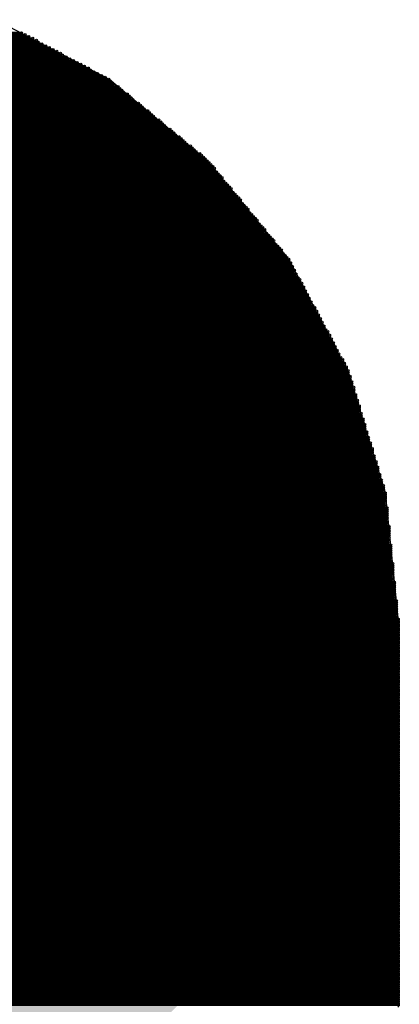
# Model space of a CAD drawing. Extents: x 0 to 30.2, y 0 to 20.7.
# Tile 8 of 131: x 4.757 to 5.277, y 3.098 to 4.445. Entities that reach past the tile are written whole.
import ezdxf

# ---------------------------------------------------------------- set-up
doc = ezdxf.new("R2010")
doc.units = 0
doc.layers.get('0').update_dxf_attribs({"linetype": 'CONTINUOUS'})
doc.layers.add('SEEEDSTUDIOXIAORP2040V1_22_GBS', color=6, linetype='CONTINUOUS')

# ---------------------------------------------------------------- blocks, each defined once
blk = doc.blocks.new('CUSTOM_270')
for points in [[(-0.801368, 0.331938), (-0.331938, 0.801368), (0.801368, 0.331938), (0.331938, 0.801368)], [(-0.801368, -0.331938), (-0.801368, 0.331938), (0.801368, -0.331938), (0.801368, 0.331938)], [(-0.331938, -0.801368), (-0.801368, -0.331938), (0.331938, -0.801368), (0.801368, -0.331938)]]:
    blk.add_solid(points)
blk = doc.blocks.new('ROUND_7')
blk.add_circle((0, 0), 0)
blk = doc.blocks.new('ROUND_8')
blk.add_circle((0, 0), 0.00127)

msp = doc.modelspace()

# ---------------------------------------------------------------- linework, layer by layer
at = {"layer": 'SEEEDSTUDIOXIAORP2040V1_22_GBS'}
for points in [[(4.87934, 4.36372), (4.7244, 4.445)], [(5.01396, 4.25196), (4.87934, 4.36372)], [(5.12572, 4.11734), (5.01396, 4.25196)], [(5.207, 3.9624), (5.12572, 4.11734)], [(5.2578, 3.7973), (5.207, 3.9624)], [(5.27558, 3.62204), (5.2578, 3.7973)], [(5.27558, 3.09372), (5.27558, 3.62204)]]:
    msp.add_lwpolyline(points, dxfattribs=at)
at = {"layer": 'SEEEDSTUDIOXIAORP2040V1_22_GBS', "const_width": 0.00254}
for points in [[(3.7719, 4.4196), (4.7752, 4.4196)], [(4.77012, 4.42214), (3.77698, 4.42214)], [(3.78206, 4.42468), (4.76504, 4.42468)], [(4.75996, 4.42722), (3.78714, 4.42722)], [(4.79806, 4.4069), (3.74904, 4.4069)], [(3.75412, 4.40944), (4.79298, 4.40944)], [(4.7879, 4.41198), (3.7592, 4.41198)], [(3.76428, 4.41452), (4.78282, 4.41452)], [(4.78028, 4.41706), (3.76936, 4.41706)], [(4.826, 4.39166), (3.7211, 4.39166)], [(3.72618, 4.3942), (4.82092, 4.3942)], [(4.81584, 4.39674), (3.73126, 4.39674)], [(3.7338, 4.39928), (4.8133, 4.39928)], [(4.80822, 4.40182), (3.73888, 4.40182)], [(3.74396, 4.40436), (4.80314, 4.40436)], [(3.69824, 4.37896), (4.8514, 4.37896)], [(4.84632, 4.3815), (3.70078, 4.3815)], [(3.70586, 4.38404), (4.84124, 4.38404)], [(4.83616, 4.38658), (3.71094, 4.38658)], [(3.71602, 4.38912), (4.83108, 4.38912)], [(4.87426, 4.36626), (3.67284, 4.36626)], [(3.67792, 4.3688), (4.86918, 4.3688)], [(4.8641, 4.37134), (3.683, 4.37134)], [(3.68808, 4.37388), (4.85902, 4.37388)], [(4.85394, 4.37642), (3.69316, 4.37642)], [(3.65506, 4.35356), (4.89204, 4.35356)], [(4.88696, 4.3561), (3.66014, 4.3561)], [(3.66268, 4.35864), (4.88442, 4.35864)], [(4.88188, 4.36118), (3.66522, 4.36118)], [(3.66776, 4.36372), (4.87934, 4.36372)], [(3.63728, 4.33832), (4.90982, 4.33832)], [(4.90728, 4.34086), (3.63982, 4.34086)], [(3.64236, 4.3434), (4.90474, 4.3434)], [(4.89966, 4.34594), (3.64744, 4.34594)], [(3.64998, 4.34848), (4.89712, 4.34848)], [(4.89458, 4.35102), (3.65252, 4.35102)], [(4.92506, 4.32562), (3.62204, 4.32562)], [(3.62458, 4.32816), (4.92252, 4.32816)], [(4.91998, 4.3307), (3.62712, 4.3307)], [(3.6322, 4.33324), (4.9149, 4.33324)], [(4.91236, 4.33578), (3.63474, 4.33578)], [(3.6068, 4.31292), (4.9403, 4.31292)], [(4.93776, 4.31546), (3.60934, 4.31546)], [(3.61188, 4.318), (4.93522, 4.318)], [(4.93268, 4.32054), (3.61696, 4.32054)], [(3.6195, 4.32308), (4.9276, 4.32308)], [(3.58902, 4.29768), (4.95808, 4.29768)], [(4.95554, 4.30022), (3.59156, 4.30022)], [(3.5941, 4.30276), (4.953, 4.30276)], [(4.95046, 4.3053), (3.59664, 4.3053)], [(3.59918, 4.30784), (4.94792, 4.30784)], [(4.94284, 4.31038), (3.60426, 4.31038)], [(4.97586, 4.28498), (3.57378, 4.28498)], [(3.57632, 4.28752), (4.97078, 4.28752)], [(4.96824, 4.29006), (3.57886, 4.29006)], [(3.5814, 4.2926), (4.9657, 4.2926)], [(4.96316, 4.29514), (3.58394, 4.29514)], [(3.556, 4.27228), (4.9911, 4.27228)], [(4.98602, 4.27482), (3.56108, 4.27482)], [(3.56362, 4.27736), (4.98348, 4.27736)], [(4.98094, 4.2799), (3.56616, 4.2799)], [(3.5687, 4.28244), (4.9784, 4.28244)], [(3.53822, 4.25704), (5.00888, 4.25704)], [(5.00634, 4.25958), (3.54076, 4.25958)], [(3.54584, 4.26212), (5.0038, 4.26212)], [(4.99872, 4.26466), (3.54838, 4.26466)], [(3.55092, 4.2672), (4.99618, 4.2672)], [(4.99364, 4.26974), (3.55346, 4.26974)], [(5.02158, 4.24434), (3.52552, 4.24434)], [(3.52806, 4.24688), (5.01904, 4.24688)], [(5.0165, 4.24942), (3.5306, 4.24942)], [(3.53314, 4.25196), (5.01396, 4.25196)], [(5.01142, 4.2545), (3.53568, 4.2545)], [(3.51536, 4.23164), (5.03174, 4.23164)], [(5.0292, 4.23418), (3.5179, 4.23418)], [(3.52044, 4.23672), (5.02666, 4.23672)], [(5.02412, 4.23926), (3.52298, 4.23926)], [(3.52552, 4.2418), (5.02412, 4.2418)], [(3.50266, 4.2164), (5.04444, 4.2164)], [(5.0419, 4.21894), (3.5052, 4.21894)], [(3.50774, 4.22148), (5.03936, 4.22148)], [(5.03682, 4.22402), (3.51028, 4.22402)], [(5.03428, 4.2291), (3.51282, 4.2291)], [(3.51282, 4.22656), (5.03428, 4.22656)], [(5.0546, 4.2037), (3.4925, 4.2037)], [(3.49504, 4.20624), (5.05206, 4.20624)], [(5.04952, 4.20878), (3.49758, 4.20878)], [(3.50012, 4.21132), (5.04698, 4.21132)], [(5.04698, 4.21386), (3.50266, 4.21386)], [(3.48234, 4.191), (5.06476, 4.191)], [(5.06222, 4.19354), (3.48488, 4.19354)], [(3.48742, 4.19608), (5.05968, 4.19608)], [(3.48996, 4.20116), (5.05714, 4.20116)], [(5.05968, 4.19862), (3.48996, 4.19862)], [(5.07492, 4.1783), (3.47218, 4.1783)], [(3.47472, 4.18084), (5.07238, 4.18084)], [(3.47726, 4.18592), (5.06984, 4.18592)], [(5.06984, 4.18338), (3.47726, 4.18338)], [(5.0673, 4.18846), (3.4798, 4.18846)], [(5.08762, 4.16306), (3.45948, 4.16306)], [(3.46202, 4.1656), (5.08508, 4.1656)], [(5.08254, 4.16814), (3.46456, 4.16814)], [(5.08, 4.17322), (3.4671, 4.17322)], [(3.4671, 4.17068), (5.08254, 4.17068)], [(3.46964, 4.17576), (5.07746, 4.17576)], [(3.44932, 4.15036), (5.09778, 4.15036)], [(5.09524, 4.1529), (3.45186, 4.1529)], [(5.0927, 4.15798), (3.4544, 4.15798)], [(3.4544, 4.15544), (5.0927, 4.15544)], [(3.45694, 4.16052), (5.09016, 4.16052)], [(5.10794, 4.13766), (3.43916, 4.13766)], [(3.4417, 4.1402), (5.1054, 4.1402)], [(3.44424, 4.14528), (5.10286, 4.14528)], [(5.1054, 4.14274), (3.44424, 4.14274)], [(5.10032, 4.14782), (3.44678, 4.14782)], [(5.12064, 4.12242), (3.42646, 4.12242)], [(3.429, 4.12496), (5.1181, 4.12496)], [(3.43154, 4.13004), (5.11556, 4.13004)], [(5.11556, 4.1275), (3.43154, 4.1275)], [(5.11302, 4.13258), (3.43408, 4.13258)], [(3.43662, 4.13512), (5.11048, 4.13512)], [(5.12826, 4.11226), (3.41884, 4.11226)], [(3.41884, 4.10972), (5.12826, 4.10972)], [(5.12572, 4.11734), (3.42138, 4.11734)], [(3.42138, 4.1148), (5.12572, 4.1148)], [(3.42392, 4.11988), (5.12318, 4.11988)], [(5.13588, 4.09702), (3.41122, 4.09702)], [(5.13334, 4.1021), (3.41376, 4.1021)], [(3.41376, 4.09956), (5.13334, 4.09956)], [(5.1308, 4.10718), (3.4163, 4.10718)], [(3.4163, 4.10464), (5.1308, 4.10464)], [(3.4036, 4.08432), (5.1435, 4.08432)], [(5.1435, 4.08178), (3.4036, 4.08178)], [(5.14096, 4.08686), (3.40614, 4.08686)], [(5.13842, 4.09194), (3.40868, 4.09194)], [(3.40868, 4.0894), (5.14096, 4.0894)], [(3.41122, 4.09448), (5.13588, 4.09448)], [(3.39598, 4.06908), (5.15112, 4.06908)], [(3.39852, 4.07416), (5.14858, 4.07416)], [(5.14858, 4.07162), (3.39852, 4.07162)], [(3.40106, 4.07924), (5.14604, 4.07924)], [(5.14604, 4.0767), (3.40106, 4.0767)], [(3.3909, 4.05892), (5.1562, 4.05892)], [(5.1562, 4.05638), (3.3909, 4.05638)], [(3.39344, 4.064), (5.15366, 4.064)], [(5.15366, 4.06146), (3.39344, 4.06146)], [(5.15112, 4.06654), (3.39598, 4.06654)], [(5.16382, 4.04622), (3.38328, 4.04622)], [(3.38328, 4.04368), (5.16382, 4.04368)], [(3.38582, 4.04876), (5.16128, 4.04876)], [(3.38836, 4.05384), (5.15874, 4.05384)], [(5.16128, 4.0513), (3.38836, 4.0513)], [(5.17144, 4.03098), (3.37566, 4.03098)], [(3.37566, 4.02844), (5.17144, 4.02844)], [(5.1689, 4.03606), (3.3782, 4.03606)], [(3.3782, 4.03352), (5.1689, 4.03352)], [(5.16636, 4.04114), (3.38074, 4.04114)], [(3.38074, 4.0386), (5.16636, 4.0386)], [(5.17906, 4.01574), (3.36804, 4.01574)], [(5.17652, 4.02082), (3.37058, 4.02082)], [(3.37058, 4.01828), (5.17906, 4.01828)], [(5.17398, 4.0259), (3.37312, 4.0259)], [(3.37312, 4.02336), (5.17398, 4.02336)], [(3.36042, 4.00304), (5.18668, 4.00304)], [(3.36296, 4.00812), (5.18414, 4.00812)], [(5.18414, 4.00558), (3.36296, 4.00558)], [(5.1816, 4.01066), (3.3655, 4.01066)], [(3.36804, 4.0132), (5.1816, 4.0132)], [(3.3528, 3.9878), (5.1943, 3.9878)], [(3.35534, 3.99288), (5.19176, 3.99288)], [(5.19176, 3.99034), (3.35534, 3.99034)], [(3.35788, 3.99796), (5.18922, 3.99796)], [(5.18922, 3.99542), (3.35788, 3.99542)], [(5.18668, 4.0005), (3.36042, 4.0005)], [(3.34772, 3.97764), (5.19938, 3.97764)], [(5.20192, 3.9751), (3.34772, 3.9751)], [(3.35026, 3.98272), (5.19684, 3.98272)], [(5.19938, 3.98018), (3.35026, 3.98018)], [(5.1943, 3.98526), (3.3528, 3.98526)], [(5.207, 3.96494), (3.3401, 3.96494)], [(3.3401, 3.9624), (5.207, 3.9624)], [(5.20446, 3.97002), (3.34264, 3.97002)], [(3.34264, 3.96748), (5.20446, 3.96748)], [(3.34518, 3.97256), (5.20192, 3.97256)], [(5.21208, 3.9497), (3.33502, 3.9497)], [(3.33502, 3.94716), (5.21208, 3.94716)], [(3.33756, 3.95732), (5.20954, 3.95732)], [(5.20954, 3.95478), (3.33756, 3.95478)], [(3.33756, 3.95224), (5.20954, 3.95224)], [(5.207, 3.95986), (3.3401, 3.95986)], [(5.21462, 3.93954), (3.33248, 3.93954)], [(3.33248, 3.937), (5.21462, 3.937)], [(5.21462, 3.93446), (3.33248, 3.93446)], [(5.21208, 3.94462), (3.33502, 3.94462)], [(3.33502, 3.94208), (5.21462, 3.94208)], [(5.2197, 3.9243), (3.3274, 3.9243)], [(3.3274, 3.92176), (5.2197, 3.92176)], [(3.32994, 3.93192), (5.21716, 3.93192)], [(5.21716, 3.92938), (3.32994, 3.92938)], [(3.32994, 3.92684), (5.21716, 3.92684)], [(3.32232, 3.90652), (5.22478, 3.90652)], [(5.22224, 3.91414), (3.32486, 3.91414)], [(3.32486, 3.9116), (5.22224, 3.9116)], [(5.22224, 3.90906), (3.32486, 3.90906)], [(5.2197, 3.91922), (3.3274, 3.91922)], [(3.3274, 3.91668), (5.22224, 3.91668)], [(5.22732, 3.8989), (3.31978, 3.8989)], [(3.31978, 3.89636), (5.22732, 3.89636)], [(5.22732, 3.89382), (3.31978, 3.89382)], [(5.22478, 3.90398), (3.32232, 3.90398)], [(3.32232, 3.90144), (5.22478, 3.90144)], [(3.3147, 3.88112), (5.2324, 3.88112)], [(5.22986, 3.88874), (3.31724, 3.88874)], [(3.31724, 3.8862), (5.22986, 3.8862)], [(5.22986, 3.88366), (3.31724, 3.88366)], [(3.31978, 3.89128), (5.22986, 3.89128)], [(5.23494, 3.8735), (3.31216, 3.8735)], [(3.31216, 3.87096), (5.23494, 3.87096)], [(5.23494, 3.86842), (3.31216, 3.86842)], [(5.2324, 3.87858), (3.3147, 3.87858)], [(3.3147, 3.87604), (5.2324, 3.87604)], [(3.30708, 3.85572), (5.24002, 3.85572)], [(5.24002, 3.85318), (3.30708, 3.85318)], [(3.30962, 3.86588), (5.23748, 3.86588)], [(5.23748, 3.86334), (3.30962, 3.86334)], [(3.30962, 3.8608), (5.23748, 3.8608)], [(5.24002, 3.85826), (3.30962, 3.85826)], [(3.302, 3.84048), (5.2451, 3.84048)], [(5.24256, 3.8481), (3.30454, 3.8481)], [(3.30454, 3.84556), (5.24256, 3.84556)], [(5.24256, 3.84302), (3.30454, 3.84302)], [(3.30708, 3.85064), (5.24002, 3.85064)], [(3.29946, 3.83032), (5.24764, 3.83032)], [(5.24764, 3.82778), (3.29946, 3.82778)], [(5.2451, 3.83794), (3.302, 3.83794)], [(3.302, 3.8354), (5.2451, 3.8354)], [(5.24764, 3.83286), (3.302, 3.83286)], [(3.29438, 3.81508), (5.25272, 3.81508)], [(5.25272, 3.81254), (3.29438, 3.81254)], [(5.25018, 3.8227), (3.29692, 3.8227)], [(3.29692, 3.82016), (5.25018, 3.82016)], [(5.25018, 3.81762), (3.29692, 3.81762)], [(3.29946, 3.82524), (5.24764, 3.82524)], [(3.29184, 3.80492), (5.25526, 3.80492)], [(5.25526, 3.80238), (3.29184, 3.80238)], [(3.29184, 3.79984), (5.25526, 3.79984)], [(3.29438, 3.81), (5.25272, 3.81)], [(5.25526, 3.80746), (3.29438, 3.80746)], [(5.2578, 3.7973), (3.2893, 3.7973)], [(3.2893, 3.79476), (5.2578, 3.79476)], [(5.2578, 3.79222), (3.2893, 3.79222)], [(3.2893, 3.78968), (5.2578, 3.78968)], [(5.2578, 3.78714), (3.2893, 3.78714)], [(5.26034, 3.77698), (3.28676, 3.77698)], [(3.28676, 3.77444), (5.26034, 3.77444)], [(5.26034, 3.7719), (3.28676, 3.7719)], [(3.2893, 3.7846), (5.2578, 3.7846)], [(5.2578, 3.78206), (3.2893, 3.78206)], [(3.2893, 3.77952), (5.2578, 3.77952)], [(3.28676, 3.76936), (5.26034, 3.76936)], [(5.26034, 3.76682), (3.28676, 3.76682)], [(3.28676, 3.76428), (5.26034, 3.76428)], [(5.26034, 3.76174), (3.28676, 3.76174)], [(3.28676, 3.7592), (5.26034, 3.7592)], [(3.28422, 3.74904), (5.26288, 3.74904)], [(5.26288, 3.7465), (3.28422, 3.7465)], [(5.26034, 3.75666), (3.28676, 3.75666)], [(3.28676, 3.75412), (5.26034, 3.75412)], [(5.26288, 3.75158), (3.28676, 3.75158)], [(3.28422, 3.74396), (5.26288, 3.74396)], [(5.26288, 3.74142), (3.28422, 3.74142)], [(3.28422, 3.73888), (5.26288, 3.73888)], [(5.26288, 3.73634), (3.28422, 3.73634)], [(3.28422, 3.7338), (5.26288, 3.7338)], [(5.26288, 3.73126), (3.28422, 3.73126)], [(3.28168, 3.72364), (5.26542, 3.72364)], [(5.26542, 3.7211), (3.28168, 3.7211)], [(3.28168, 3.71856), (5.26542, 3.71856)], [(3.28422, 3.72872), (5.26288, 3.72872)], [(5.26542, 3.72618), (3.28422, 3.72618)], [(5.26542, 3.71602), (3.28168, 3.71602)], [(3.28168, 3.71348), (5.26542, 3.71348)], [(5.26542, 3.71094), (3.28168, 3.71094)], [(3.28168, 3.7084), (5.26542, 3.7084)], [(5.26542, 3.70586), (3.28168, 3.70586)], [(3.27914, 3.69824), (5.26796, 3.69824)], [(5.26796, 3.6957), (3.27914, 3.6957)], [(3.27914, 3.69316), (5.26796, 3.69316)], [(3.28168, 3.70332), (5.26542, 3.70332)], [(5.26796, 3.70078), (3.28168, 3.70078)], [(5.26796, 3.69062), (3.27914, 3.69062)], [(3.27914, 3.68808), (5.26796, 3.68808)], [(5.26796, 3.68554), (3.27914, 3.68554)], [(3.27914, 3.683), (5.26796, 3.683)], [(5.26796, 3.68046), (3.27914, 3.68046)], [(3.27914, 3.67792), (5.26796, 3.67792)], [(3.2766, 3.67284), (5.2705, 3.67284)], [(5.2705, 3.6703), (3.2766, 3.6703)], [(3.2766, 3.66776), (5.2705, 3.66776)], [(5.2705, 3.66522), (3.2766, 3.66522)], [(5.2705, 3.67538), (3.27914, 3.67538)], [(3.2766, 3.66268), (5.2705, 3.66268)], [(5.2705, 3.66014), (3.2766, 3.66014)], [(3.2766, 3.6576), (5.2705, 3.6576)], [(5.2705, 3.65506), (3.2766, 3.65506)], [(3.2766, 3.65252), (5.2705, 3.65252)], [(3.27406, 3.64744), (5.27304, 3.64744)], [(5.27304, 3.6449), (3.27406, 3.6449)], [(3.27406, 3.64236), (5.27304, 3.64236)], [(5.27304, 3.63982), (3.27406, 3.63982)], [(3.27406, 3.63728), (5.27304, 3.63728)], [(5.27304, 3.64998), (3.2766, 3.64998)], [(5.27304, 3.63474), (3.27406, 3.63474)], [(3.27406, 3.6322), (5.27304, 3.6322)], [(5.27304, 3.62966), (3.27406, 3.62966)], [(3.27406, 3.62712), (5.27304, 3.62712)], [(5.27558, 3.62458), (3.27406, 3.62458)], [(3.27406, 3.62204), (5.27558, 3.62204)], [(5.27558, 3.6195), (3.27406, 3.6195)], [(3.27406, 3.61696), (5.27558, 3.61696)], [(5.27558, 3.61442), (3.27406, 3.61442)], [(3.27406, 3.61188), (5.27558, 3.61188)], [(5.27558, 3.60934), (3.27406, 3.60934)], [(3.27406, 3.6068), (5.27558, 3.6068)], [(5.27558, 3.60426), (3.27406, 3.60426)], [(3.27406, 3.60172), (5.27558, 3.60172)], [(5.27558, 3.59918), (3.27406, 3.59918)], [(3.27406, 3.59664), (5.27558, 3.59664)], [(5.27558, 3.5941), (3.27406, 3.5941)], [(3.27406, 3.59156), (5.27558, 3.59156)], [(5.27558, 3.58902), (3.27406, 3.58902)], [(3.27406, 3.58648), (5.27558, 3.58648)], [(5.27558, 3.58394), (3.27406, 3.58394)], [(3.27406, 3.5814), (5.27558, 3.5814)], [(5.27558, 3.57886), (3.27406, 3.57886)], [(3.27406, 3.57632), (5.27558, 3.57632)], [(5.27558, 3.57378), (3.27406, 3.57378)], [(3.27406, 3.57124), (5.27558, 3.57124)], [(5.27558, 3.5687), (3.27406, 3.5687)], [(3.27406, 3.56616), (5.27558, 3.56616)], [(5.27558, 3.56362), (3.27406, 3.56362)], [(3.27406, 3.56108), (5.27558, 3.56108)], [(5.27558, 3.55854), (3.27406, 3.55854)], [(3.27406, 3.556), (5.27558, 3.556)], [(5.27558, 3.55346), (3.27406, 3.55346)], [(3.27406, 3.55092), (5.27558, 3.55092)], [(5.27558, 3.54838), (3.27406, 3.54838)], [(3.27406, 3.54584), (5.27558, 3.54584)], [(5.27558, 3.5433), (3.27406, 3.5433)], [(3.27406, 3.54076), (5.27558, 3.54076)], [(5.27558, 3.53822), (3.27406, 3.53822)], [(3.27406, 3.53568), (5.27558, 3.53568)], [(5.27558, 3.53314), (3.27406, 3.53314)], [(3.27406, 3.5306), (5.27558, 3.5306)], [(5.27558, 3.52806), (3.27406, 3.52806)], [(3.27406, 3.52552), (5.27558, 3.52552)], [(5.27558, 3.52298), (3.27406, 3.52298)], [(3.27406, 3.52044), (5.27558, 3.52044)], [(5.27558, 3.5179), (3.27406, 3.5179)], [(3.27406, 3.51536), (5.27558, 3.51536)], [(5.27558, 3.51282), (3.27406, 3.51282)], [(3.27406, 3.51028), (5.27558, 3.51028)], [(5.27558, 3.50774), (3.27406, 3.50774)], [(3.27406, 3.5052), (5.27558, 3.5052)], [(5.27558, 3.50266), (3.27406, 3.50266)], [(3.27406, 3.50012), (5.27558, 3.50012)], [(5.27558, 3.49758), (3.27406, 3.49758)], [(3.27406, 3.49504), (5.27558, 3.49504)], [(5.27558, 3.4925), (3.27406, 3.4925)], [(3.27406, 3.48996), (5.27558, 3.48996)], [(5.27558, 3.48742), (3.27406, 3.48742)], [(3.27406, 3.48488), (5.27558, 3.48488)], [(5.27558, 3.48234), (3.27406, 3.48234)], [(3.27406, 3.4798), (5.27558, 3.4798)], [(5.27558, 3.47726), (3.27406, 3.47726)], [(3.27406, 3.47472), (5.27558, 3.47472)], [(5.27558, 3.47218), (3.27406, 3.47218)], [(3.27406, 3.46964), (5.27558, 3.46964)], [(5.27558, 3.4671), (3.27406, 3.4671)], [(3.27406, 3.46456), (5.27558, 3.46456)], [(5.27558, 3.46202), (3.27406, 3.46202)], [(3.27406, 3.45948), (5.27558, 3.45948)], [(5.27558, 3.45694), (3.27406, 3.45694)], [(3.27406, 3.4544), (5.27558, 3.4544)], [(5.27558, 3.45186), (3.27406, 3.45186)], [(3.27406, 3.44932), (5.27558, 3.44932)], [(5.27558, 3.44678), (3.27406, 3.44678)], [(3.27406, 3.44424), (5.27558, 3.44424)], [(5.27558, 3.4417), (3.27406, 3.4417)], [(3.27406, 3.43916), (5.27558, 3.43916)], [(5.27558, 3.43662), (3.27406, 3.43662)], [(3.27406, 3.43408), (5.27558, 3.43408)], [(5.27558, 3.43154), (3.27406, 3.43154)], [(3.27406, 3.429), (5.27558, 3.429)], [(5.27558, 3.42646), (3.27406, 3.42646)], [(3.27406, 3.42392), (5.27558, 3.42392)], [(5.27558, 3.42138), (3.27406, 3.42138)], [(3.27406, 3.41884), (5.27558, 3.41884)], [(5.27558, 3.4163), (3.27406, 3.4163)], [(3.27406, 3.41376), (5.27558, 3.41376)], [(5.27558, 3.41122), (3.27406, 3.41122)], [(3.27406, 3.40868), (5.27558, 3.40868)], [(5.27558, 3.40614), (3.27406, 3.40614)], [(3.27406, 3.4036), (5.27558, 3.4036)], [(5.27558, 3.40106), (3.27406, 3.40106)], [(3.27406, 3.39852), (5.27558, 3.39852)], [(5.27558, 3.39598), (3.27406, 3.39598)], [(3.27406, 3.39344), (5.27558, 3.39344)], [(5.27558, 3.3909), (3.27406, 3.3909)], [(3.27406, 3.38836), (5.27558, 3.38836)], [(5.27558, 3.38582), (3.27406, 3.38582)], [(3.27406, 3.38328), (5.27558, 3.38328)], [(5.27558, 3.38074), (3.27406, 3.38074)], [(3.27406, 3.3782), (5.27558, 3.3782)], [(5.27558, 3.37566), (3.27406, 3.37566)], [(3.27406, 3.37312), (5.27558, 3.37312)], [(5.27558, 3.37058), (3.27406, 3.37058)], [(3.27406, 3.36804), (5.27558, 3.36804)], [(5.27558, 3.3655), (3.27406, 3.3655)], [(3.27406, 3.36296), (5.27558, 3.36296)], [(5.27558, 3.36042), (3.27406, 3.36042)], [(3.27406, 3.35788), (5.27558, 3.35788)], [(5.27558, 3.35534), (3.27406, 3.35534)], [(3.27406, 3.3528), (5.27558, 3.3528)], [(5.27558, 3.35026), (3.27406, 3.35026)], [(3.27406, 3.34772), (5.27558, 3.34772)], [(5.27558, 3.34518), (3.27406, 3.34518)], [(3.27406, 3.34264), (5.27558, 3.34264)], [(5.27558, 3.3401), (3.27406, 3.3401)], [(3.27406, 3.33756), (5.27558, 3.33756)], [(5.27558, 3.33502), (3.27406, 3.33502)], [(3.27406, 3.33248), (5.27558, 3.33248)], [(5.27558, 3.32994), (3.27406, 3.32994)], [(3.27406, 3.3274), (5.27558, 3.3274)], [(5.27558, 3.32486), (3.27406, 3.32486)], [(3.27406, 3.32232), (5.27558, 3.32232)], [(5.27558, 3.31978), (3.27406, 3.31978)], [(3.27406, 3.31724), (5.27558, 3.31724)], [(5.27558, 3.3147), (3.27406, 3.3147)], [(3.27406, 3.31216), (5.27558, 3.31216)], [(5.27558, 3.30962), (3.27406, 3.30962)], [(3.27406, 3.30708), (5.27558, 3.30708)], [(5.27558, 3.30454), (3.27406, 3.30454)], [(3.27406, 3.302), (5.27558, 3.302)], [(5.27558, 3.29946), (3.27406, 3.29946)], [(3.27406, 3.29692), (5.27558, 3.29692)], [(5.27558, 3.29438), (3.27406, 3.29438)], [(3.27406, 3.29184), (5.27558, 3.29184)], [(5.27558, 3.2893), (3.27406, 3.2893)], [(3.27406, 3.28676), (5.27558, 3.28676)], [(5.27558, 3.28422), (3.27406, 3.28422)], [(3.27406, 3.28168), (5.27558, 3.28168)], [(5.27558, 3.27914), (3.27406, 3.27914)], [(3.27406, 3.2766), (5.27558, 3.2766)], [(5.27558, 3.27406), (3.27406, 3.27406)], [(3.27406, 3.27152), (5.27558, 3.27152)], [(5.27558, 3.26898), (3.27406, 3.26898)], [(3.27406, 3.26644), (5.27558, 3.26644)], [(5.27558, 3.2639), (3.27406, 3.2639)], [(3.27406, 3.26136), (5.27558, 3.26136)], [(5.27558, 3.25882), (3.27406, 3.25882)], [(3.27406, 3.25628), (5.27558, 3.25628)], [(5.27558, 3.25374), (3.27406, 3.25374)], [(3.27406, 3.2512), (5.27558, 3.2512)], [(5.27558, 3.24866), (3.27406, 3.24866)], [(3.27406, 3.24612), (5.27558, 3.24612)], [(5.27558, 3.24358), (3.27406, 3.24358)], [(3.27406, 3.24104), (5.27558, 3.24104)], [(5.27558, 3.2385), (3.27406, 3.2385)], [(3.27406, 3.23596), (5.27558, 3.23596)], [(5.27558, 3.23342), (3.27406, 3.23342)], [(3.27406, 3.23088), (5.27558, 3.23088)], [(5.27558, 3.22834), (3.27406, 3.22834)], [(3.27406, 3.2258), (5.27558, 3.2258)], [(5.27558, 3.22326), (3.27406, 3.22326)], [(3.27406, 3.22072), (5.27558, 3.22072)], [(5.27558, 3.21818), (3.27406, 3.21818)], [(3.27406, 3.21564), (5.27558, 3.21564)], [(5.27558, 3.2131), (3.27406, 3.2131)], [(3.27406, 3.21056), (5.27558, 3.21056)], [(5.27558, 3.20802), (3.27406, 3.20802)], [(3.27406, 3.20548), (5.27558, 3.20548)], [(5.27558, 3.20294), (3.27406, 3.20294)], [(3.27406, 3.2004), (5.27558, 3.2004)], [(5.27558, 3.19786), (3.27406, 3.19786)], [(3.27406, 3.19532), (5.27558, 3.19532)], [(5.27558, 3.19278), (3.27406, 3.19278)], [(3.27406, 3.19024), (5.27558, 3.19024)], [(5.27558, 3.1877), (3.27406, 3.1877)], [(3.27406, 3.18516), (5.27558, 3.18516)], [(5.27558, 3.18262), (3.27406, 3.18262)], [(3.27406, 3.18008), (5.27558, 3.18008)], [(5.27558, 3.17754), (3.27406, 3.17754)], [(3.27406, 3.175), (5.27558, 3.175)], [(5.27558, 3.17246), (3.27406, 3.17246)], [(3.27406, 3.16992), (5.27558, 3.16992)], [(5.27558, 3.16738), (3.27406, 3.16738)], [(3.27406, 3.16484), (5.27558, 3.16484)], [(5.27558, 3.1623), (3.27406, 3.1623)], [(3.27406, 3.15976), (5.27558, 3.15976)], [(5.27558, 3.15722), (3.27406, 3.15722)], [(3.27406, 3.15468), (5.27558, 3.15468)], [(5.27558, 3.15214), (3.27406, 3.15214)], [(3.27406, 3.1496), (5.27558, 3.1496)], [(5.27558, 3.14706), (3.27406, 3.14706)], [(3.27406, 3.14452), (5.27558, 3.14452)], [(5.27558, 3.14198), (3.27406, 3.14198)], [(3.27406, 3.13944), (5.27558, 3.13944)], [(5.27558, 3.1369), (3.27406, 3.1369)], [(3.27406, 3.13436), (5.27558, 3.13436)], [(5.27558, 3.13182), (3.27406, 3.13182)], [(3.27406, 3.12928), (5.27558, 3.12928)], [(5.27558, 3.12674), (3.27406, 3.12674)], [(3.27406, 3.1242), (5.27558, 3.1242)], [(5.27558, 3.12166), (3.27406, 3.12166)], [(3.27406, 3.11912), (5.27558, 3.11912)], [(5.27558, 3.11658), (3.27406, 3.11658)], [(3.27406, 3.11404), (5.27558, 3.11404)], [(5.27558, 3.1115), (3.27406, 3.1115)], [(3.27406, 3.10896), (5.27558, 3.10896)], [(5.27558, 3.10642), (3.27406, 3.10642)], [(3.27406, 3.10388), (5.27558, 3.10388)], [(5.27558, 3.10134), (3.27406, 3.10134)], [(3.27406, 3.0988), (5.27558, 3.0988)], [(5.27558, 3.09626), (3.27406, 3.09626)]]:
    msp.add_lwpolyline(points, dxfattribs=at)

# ---------------------------------------------------------------- block references
at = {"layer": 'SEEEDSTUDIOXIAORP2040V1_22_GBS'}
for name, p in [('ROUND_8', (4.75996, 4.42722)), ('ROUND_8', (4.76504, 4.42468)), ('ROUND_8', (4.77012, 4.42214)), ('ROUND_8', (4.7752, 4.4196)), ('ROUND_8', (4.78028, 4.41706)), ('ROUND_8', (4.78282, 4.41452)), ('ROUND_8', (4.7879, 4.41198)), ('ROUND_8', (4.79298, 4.40944)), ('ROUND_8', (4.79806, 4.4069)), ('ROUND_8', (4.80314, 4.40436)), ('ROUND_8', (4.80822, 4.40182)), ('ROUND_8', (4.8133, 4.39928)), ('ROUND_8', (4.81584, 4.39674)), ('ROUND_8', (4.82092, 4.3942)), ('ROUND_8', (4.826, 4.39166)), ('ROUND_8', (4.83108, 4.38912)), ('ROUND_8', (4.83616, 4.38658)), ('ROUND_8', (4.84124, 4.38404)), ('ROUND_8', (4.84632, 4.3815)), ('ROUND_8', (4.8514, 4.37896)), ('ROUND_8', (4.85394, 4.37642)), ('ROUND_8', (4.85902, 4.37388)), ('ROUND_8', (4.8641, 4.37134)), ('ROUND_8', (4.86918, 4.3688)), ('ROUND_8', (4.87426, 4.36626)), ('ROUND_7', (4.87934, 4.36372)), ('ROUND_8', (4.87934, 4.36372)), ('ROUND_8', (4.88188, 4.36118)), ('ROUND_8', (4.88442, 4.35864)), ('ROUND_8', (4.88696, 4.3561)), ('ROUND_8', (4.89204, 4.35356)), ('ROUND_8', (4.89458, 4.35102)), ('ROUND_8', (4.89712, 4.34848)), ('ROUND_8', (4.89966, 4.34594)), ('ROUND_8', (4.90474, 4.3434)), ('ROUND_8', (4.90728, 4.34086)), ('ROUND_8', (4.90982, 4.33832)), ('CUSTOM_270', (4.27482, 3.5306)), ('ROUND_8', (4.91236, 4.33578)), ('ROUND_8', (4.9149, 4.33324)), ('ROUND_8', (4.91998, 4.3307)), ('ROUND_8', (4.92252, 4.32816)), ('ROUND_8', (4.92506, 4.32562)), ('ROUND_8', (4.9276, 4.32308)), ('ROUND_8', (4.93268, 4.32054)), ('ROUND_8', (4.93522, 4.318)), ('ROUND_8', (4.93776, 4.31546)), ('ROUND_8', (4.9403, 4.31292)), ('ROUND_8', (4.94284, 4.31038)), ('ROUND_8', (4.94792, 4.30784)), ('ROUND_8', (4.95046, 4.3053)), ('ROUND_8', (4.953, 4.30276)), ('ROUND_8', (4.95554, 4.30022)), ('ROUND_8', (4.95808, 4.29768)), ('ROUND_8', (4.96316, 4.29514)), ('ROUND_8', (4.9657, 4.2926)), ('ROUND_8', (4.96824, 4.29006)), ('ROUND_8', (4.97078, 4.28752)), ('ROUND_8', (4.97586, 4.28498)), ('ROUND_8', (4.9784, 4.28244)), ('ROUND_8', (4.98094, 4.2799)), ('ROUND_8', (4.98348, 4.27736)), ('ROUND_8', (4.98602, 4.27482)), ('ROUND_8', (4.9911, 4.27228)), ('ROUND_8', (4.99364, 4.26974)), ('ROUND_8', (4.99618, 4.2672)), ('ROUND_8', (4.99872, 4.26466)), ('ROUND_8', (5.0038, 4.26212)), ('ROUND_8', (5.00634, 4.25958)), ('ROUND_8', (5.00888, 4.25704)), ('ROUND_7', (5.01396, 4.25196)), ('ROUND_8', (5.01142, 4.2545)), ('ROUND_8', (5.01396, 4.25196)), ('ROUND_8', (5.0165, 4.24942)), ('ROUND_8', (5.01904, 4.24688)), ('ROUND_8', (5.02158, 4.24434)), ('ROUND_8', (5.02412, 4.2418)), ('ROUND_8', (5.02412, 4.23926)), ('ROUND_8', (5.02666, 4.23672)), ('ROUND_8', (5.0292, 4.23418)), ('ROUND_8', (5.03174, 4.23164)), ('ROUND_8', (5.03428, 4.2291)), ('ROUND_8', (5.03428, 4.22656)), ('ROUND_8', (5.03682, 4.22402)), ('ROUND_8', (5.03936, 4.22148)), ('ROUND_8', (5.0419, 4.21894)), ('ROUND_8', (5.04444, 4.2164)), ('ROUND_8', (5.04698, 4.21386)), ('ROUND_8', (5.04698, 4.21132)), ('ROUND_8', (5.04952, 4.20878)), ('ROUND_8', (5.05206, 4.20624)), ('ROUND_8', (5.0546, 4.2037)), ('ROUND_8', (5.05714, 4.20116)), ('ROUND_8', (5.05968, 4.19862)), ('ROUND_8', (5.05968, 4.19608)), ('ROUND_8', (5.06222, 4.19354)), ('ROUND_8', (5.06476, 4.191)), ('ROUND_8', (5.0673, 4.18846)), ('ROUND_8', (5.06984, 4.18592)), ('ROUND_8', (5.06984, 4.18338)), ('ROUND_8', (5.07238, 4.18084)), ('ROUND_8', (5.07492, 4.1783)), ('ROUND_8', (5.07746, 4.17576)), ('ROUND_8', (5.08, 4.17322)), ('ROUND_8', (5.08254, 4.17068)), ('ROUND_8', (5.08254, 4.16814)), ('ROUND_8', (5.08508, 4.1656)), ('ROUND_8', (5.08762, 4.16306)), ('ROUND_8', (5.09016, 4.16052)), ('ROUND_8', (5.0927, 4.15798)), ('ROUND_8', (5.0927, 4.15544)), ('ROUND_8', (5.09524, 4.1529)), ('ROUND_8', (5.09778, 4.15036)), ('ROUND_8', (5.10032, 4.14782)), ('ROUND_8', (5.10286, 4.14528)), ('ROUND_8', (5.1054, 4.14274)), ('ROUND_8', (5.1054, 4.1402)), ('ROUND_8', (5.10794, 4.13766)), ('ROUND_8', (5.11048, 4.13512)), ('ROUND_8', (5.11302, 4.13258)), ('ROUND_8', (5.11556, 4.13004)), ('ROUND_8', (5.11556, 4.1275)), ('ROUND_8', (5.1181, 4.12496)), ('ROUND_8', (5.12064, 4.12242)), ('ROUND_7', (5.12572, 4.11734)), ('ROUND_8', (5.12318, 4.11988)), ('ROUND_8', (5.12572, 4.11734)), ('ROUND_8', (5.12572, 4.1148)), ('ROUND_8', (5.12826, 4.11226)), ('ROUND_8', (5.12826, 4.10972)), ('ROUND_8', (5.1308, 4.10718)), ('ROUND_8', (5.1308, 4.10464)), ('ROUND_8', (5.13334, 4.1021)), ('ROUND_8', (5.13334, 4.09956)), ('ROUND_8', (5.13588, 4.09702)), ('ROUND_8', (5.13588, 4.09448)), ('ROUND_8', (5.13842, 4.09194)), ('ROUND_8', (5.14096, 4.0894)), ('ROUND_8', (5.14096, 4.08686)), ('ROUND_8', (5.1435, 4.08432)), ('ROUND_8', (5.1435, 4.08178)), ('ROUND_8', (5.14604, 4.07924)), ('ROUND_8', (5.14604, 4.0767)), ('ROUND_8', (5.14858, 4.07416)), ('ROUND_8', (5.14858, 4.07162)), ('ROUND_8', (5.15112, 4.06908)), ('ROUND_8', (5.15112, 4.06654)), ('ROUND_8', (5.15366, 4.064)), ('ROUND_8', (5.15366, 4.06146)), ('ROUND_8', (5.1562, 4.05892)), ('ROUND_8', (5.1562, 4.05638)), ('ROUND_8', (5.15874, 4.05384)), ('ROUND_8', (5.16128, 4.0513)), ('ROUND_8', (5.16128, 4.04876)), ('ROUND_8', (5.16382, 4.04622)), ('ROUND_8', (5.16382, 4.04368)), ('ROUND_8', (5.16636, 4.04114)), ('ROUND_8', (5.16636, 4.0386)), ('ROUND_8', (5.1689, 4.03606)), ('ROUND_8', (5.1689, 4.03352)), ('ROUND_8', (5.17144, 4.03098)), ('ROUND_8', (5.17144, 4.02844)), ('ROUND_8', (5.17398, 4.0259)), ('ROUND_8', (5.17398, 4.02336)), ('ROUND_8', (5.17652, 4.02082)), ('ROUND_8', (5.17906, 4.01828)), ('ROUND_8', (5.17906, 4.01574)), ('ROUND_8', (5.1816, 4.0132)), ('ROUND_8', (5.1816, 4.01066)), ('ROUND_8', (5.18414, 4.00812)), ('ROUND_8', (5.18414, 4.00558)), ('ROUND_8', (5.18668, 4.00304)), ('ROUND_8', (5.18668, 4.0005)), ('ROUND_8', (5.18922, 3.99796)), ('ROUND_8', (5.18922, 3.99542)), ('ROUND_8', (5.19176, 3.99288)), ('ROUND_8', (5.19176, 3.99034)), ('ROUND_8', (5.1943, 3.9878)), ('ROUND_8', (5.1943, 3.98526)), ('ROUND_8', (5.19684, 3.98272)), ('ROUND_8', (5.19938, 3.98018)), ('ROUND_8', (5.19938, 3.97764)), ('ROUND_8', (5.20192, 3.9751)), ('ROUND_7', (5.207, 3.9624)), ('ROUND_8', (5.20192, 3.97256)), ('ROUND_8', (5.20446, 3.97002)), ('ROUND_8', (5.20446, 3.96748)), ('ROUND_8', (5.207, 3.96494)), ('ROUND_8', (5.207, 3.9624)), ('ROUND_8', (5.207, 3.95986)), ('ROUND_8', (5.20954, 3.95732)), ('ROUND_8', (5.20954, 3.95478)), ('ROUND_8', (5.20954, 3.95224)), ('ROUND_8', (5.21208, 3.9497)), ('ROUND_8', (5.21208, 3.94716)), ('ROUND_8', (5.21208, 3.94462)), ('ROUND_8', (5.21462, 3.94208)), ('ROUND_8', (5.21462, 3.93954)), ('ROUND_8', (5.21462, 3.937)), ('ROUND_8', (5.21462, 3.93446)), ('ROUND_8', (5.21716, 3.93192)), ('ROUND_8', (5.21716, 3.92938)), ('ROUND_8', (5.21716, 3.92684)), ('ROUND_8', (5.2197, 3.9243)), ('ROUND_8', (5.2197, 3.92176)), ('ROUND_8', (5.2197, 3.91922)), ('ROUND_8', (5.22224, 3.91668)), ('ROUND_8', (5.22224, 3.91414)), ('ROUND_8', (5.22224, 3.9116)), ('ROUND_8', (5.22224, 3.90906)), ('ROUND_8', (5.22478, 3.90652)), ('ROUND_8', (5.22478, 3.90398)), ('ROUND_8', (5.22478, 3.90144)), ('ROUND_8', (5.22732, 3.8989)), ('ROUND_8', (5.22732, 3.89636)), ('ROUND_8', (5.22732, 3.89382)), ('ROUND_8', (5.22986, 3.89128)), ('ROUND_8', (5.22986, 3.88874)), ('ROUND_8', (5.22986, 3.8862)), ('ROUND_8', (5.22986, 3.88366)), ('ROUND_8', (5.2324, 3.88112)), ('ROUND_8', (5.2324, 3.87858)), ('ROUND_8', (5.2324, 3.87604)), ('ROUND_8', (5.23494, 3.8735)), ('ROUND_8', (5.23494, 3.87096)), ('ROUND_8', (5.23494, 3.86842)), ('ROUND_8', (5.23748, 3.86588)), ('ROUND_8', (5.23748, 3.86334)), ('ROUND_8', (5.23748, 3.8608)), ('ROUND_8', (5.24002, 3.85826)), ('ROUND_8', (5.24002, 3.85572)), ('ROUND_8', (5.24002, 3.85318)), ('ROUND_8', (5.24002, 3.85064)), ('ROUND_8', (5.24256, 3.8481)), ('ROUND_8', (5.24256, 3.84556)), ('ROUND_8', (5.24256, 3.84302)), ('ROUND_8', (5.2451, 3.84048)), ('ROUND_8', (5.2451, 3.83794)), ('ROUND_8', (5.2451, 3.8354)), ('ROUND_8', (5.24764, 3.83286)), ('ROUND_8', (5.24764, 3.83032)), ('ROUND_8', (5.24764, 3.82778)), ('ROUND_8', (5.24764, 3.82524)), ('ROUND_8', (5.25018, 3.8227)), ('ROUND_8', (5.25018, 3.82016)), ('ROUND_8', (5.25018, 3.81762)), ('ROUND_8', (5.25272, 3.81508)), ('ROUND_8', (5.25272, 3.81254)), ('ROUND_8', (5.25272, 3.81)), ('ROUND_8', (5.25526, 3.80746)), ('ROUND_8', (5.25526, 3.80492)), ('ROUND_8', (5.25526, 3.80238)), ('ROUND_8', (5.25526, 3.79984)), ('ROUND_7', (5.2578, 3.7973)), ('ROUND_8', (5.2578, 3.7973)), ('ROUND_8', (5.2578, 3.79476)), ('ROUND_8', (5.2578, 3.79222)), ('ROUND_8', (5.2578, 3.78968)), ('ROUND_8', (5.2578, 3.78714)), ('ROUND_8', (5.2578, 3.7846)), ('ROUND_8', (5.2578, 3.78206)), ('ROUND_8', (5.2578, 3.77952)), ('ROUND_8', (5.26034, 3.77698)), ('ROUND_8', (5.26034, 3.77444)), ('ROUND_8', (5.26034, 3.7719)), ('ROUND_8', (5.26034, 3.76936)), ('ROUND_8', (5.26034, 3.76682)), ('ROUND_8', (5.26034, 3.76428)), ('ROUND_8', (5.26034, 3.76174)), ('ROUND_8', (5.26034, 3.7592)), ('ROUND_8', (5.26034, 3.75666)), ('ROUND_8', (5.26034, 3.75412)), ('ROUND_8', (5.26288, 3.75158)), ('ROUND_8', (5.26288, 3.74904)), ('ROUND_8', (5.26288, 3.7465)), ('ROUND_8', (5.26288, 3.74396)), ('ROUND_8', (5.26288, 3.74142)), ('ROUND_8', (5.26288, 3.73888)), ('ROUND_8', (5.26288, 3.73634)), ('ROUND_8', (5.26288, 3.7338)), ('ROUND_8', (5.26288, 3.73126)), ('ROUND_8', (5.26288, 3.72872)), ('ROUND_8', (5.26542, 3.72618)), ('ROUND_8', (5.26542, 3.72364)), ('ROUND_8', (5.26542, 3.7211)), ('ROUND_8', (5.26542, 3.71856)), ('ROUND_8', (5.26542, 3.71602)), ('ROUND_8', (5.26542, 3.71348)), ('ROUND_8', (5.26542, 3.71094)), ('ROUND_8', (5.26542, 3.7084)), ('ROUND_8', (5.26542, 3.70586)), ('ROUND_8', (5.26542, 3.70332)), ('ROUND_8', (5.26796, 3.70078)), ('ROUND_8', (5.26796, 3.69824)), ('ROUND_8', (5.26796, 3.6957)), ('ROUND_8', (5.26796, 3.69316)), ('ROUND_8', (5.26796, 3.69062)), ('ROUND_8', (5.26796, 3.68808)), ('ROUND_8', (5.26796, 3.68554)), ('ROUND_8', (5.26796, 3.683)), ('ROUND_8', (5.26796, 3.68046)), ('ROUND_8', (5.26796, 3.67792)), ('ROUND_8', (5.2705, 3.67538)), ('ROUND_8', (5.2705, 3.67284)), ('ROUND_8', (5.2705, 3.6703)), ('ROUND_8', (5.2705, 3.66776)), ('ROUND_8', (5.2705, 3.66522)), ('ROUND_8', (5.2705, 3.66268)), ('ROUND_8', (5.2705, 3.66014)), ('ROUND_8', (5.2705, 3.6576)), ('ROUND_8', (5.2705, 3.65506)), ('ROUND_8', (5.2705, 3.65252)), ('ROUND_8', (5.27304, 3.64998)), ('ROUND_8', (5.27304, 3.64744)), ('ROUND_8', (5.27304, 3.6449)), ('ROUND_8', (5.27304, 3.64236)), ('ROUND_8', (5.27304, 3.63982)), ('ROUND_8', (5.27304, 3.63728)), ('ROUND_8', (5.27304, 3.63474)), ('ROUND_8', (5.27304, 3.6322)), ('ROUND_8', (5.27304, 3.62966)), ('ROUND_8', (5.27304, 3.62712)), ('ROUND_8', (5.27558, 3.62458)), ('ROUND_7', (5.27558, 3.62204)), ('ROUND_8', (5.27558, 3.62204)), ('ROUND_8', (5.27558, 3.6195)), ('ROUND_8', (5.27558, 3.61696)), ('ROUND_8', (5.27558, 3.61442)), ('ROUND_8', (5.27558, 3.61188)), ('ROUND_8', (5.27558, 3.60934)), ('ROUND_8', (5.27558, 3.6068)), ('ROUND_8', (5.27558, 3.60426)), ('ROUND_8', (5.27558, 3.60172)), ('ROUND_8', (5.27558, 3.59918)), ('ROUND_8', (5.27558, 3.59664)), ('ROUND_8', (5.27558, 3.5941)), ('ROUND_8', (5.27558, 3.59156)), ('ROUND_8', (5.27558, 3.58902)), ('ROUND_8', (5.27558, 3.58648)), ('ROUND_8', (5.27558, 3.58394)), ('ROUND_8', (5.27558, 3.5814)), ('ROUND_8', (5.27558, 3.57886)), ('ROUND_8', (5.27558, 3.57632)), ('ROUND_8', (5.27558, 3.57378)), ('ROUND_8', (5.27558, 3.57124)), ('ROUND_8', (5.27558, 3.5687)), ('ROUND_8', (5.27558, 3.56616)), ('ROUND_8', (5.27558, 3.56362)), ('ROUND_8', (5.27558, 3.56108)), ('ROUND_8', (5.27558, 3.55854)), ('ROUND_8', (5.27558, 3.556)), ('ROUND_8', (5.27558, 3.55346)), ('ROUND_8', (5.27558, 3.55092)), ('ROUND_8', (5.27558, 3.54838)), ('ROUND_8', (5.27558, 3.54584)), ('ROUND_8', (5.27558, 3.5433)), ('ROUND_8', (5.27558, 3.54076)), ('ROUND_8', (5.27558, 3.53822)), ('ROUND_8', (5.27558, 3.53568)), ('ROUND_8', (5.27558, 3.53314)), ('ROUND_8', (5.27558, 3.5306)), ('ROUND_8', (5.27558, 3.52806)), ('ROUND_8', (5.27558, 3.52552)), ('ROUND_8', (5.27558, 3.52298)), ('ROUND_8', (5.27558, 3.52044)), ('ROUND_8', (5.27558, 3.5179)), ('ROUND_8', (5.27558, 3.51536)), ('ROUND_8', (5.27558, 3.51282)), ('ROUND_8', (5.27558, 3.51028)), ('ROUND_8', (5.27558, 3.50774)), ('ROUND_8', (5.27558, 3.5052)), ('ROUND_8', (5.27558, 3.50266)), ('ROUND_8', (5.27558, 3.50012)), ('ROUND_8', (5.27558, 3.49758)), ('ROUND_8', (5.27558, 3.49504)), ('ROUND_8', (5.27558, 3.4925)), ('ROUND_8', (5.27558, 3.48996)), ('ROUND_8', (5.27558, 3.48742)), ('ROUND_8', (5.27558, 3.48488)), ('ROUND_8', (5.27558, 3.48234)), ('ROUND_8', (5.27558, 3.4798)), ('ROUND_8', (5.27558, 3.47726)), ('ROUND_8', (5.27558, 3.47472)), ('ROUND_8', (5.27558, 3.47218)), ('ROUND_8', (5.27558, 3.46964)), ('ROUND_8', (5.27558, 3.4671)), ('ROUND_8', (5.27558, 3.46456)), ('ROUND_8', (5.27558, 3.46202)), ('ROUND_8', (5.27558, 3.45948)), ('ROUND_8', (5.27558, 3.45694)), ('ROUND_8', (5.27558, 3.4544)), ('ROUND_8', (5.27558, 3.45186)), ('ROUND_8', (5.27558, 3.44932)), ('ROUND_8', (5.27558, 3.44678)), ('ROUND_8', (5.27558, 3.44424)), ('ROUND_8', (5.27558, 3.4417)), ('ROUND_8', (5.27558, 3.43916)), ('ROUND_8', (5.27558, 3.43662)), ('ROUND_8', (5.27558, 3.43408)), ('ROUND_8', (5.27558, 3.43154)), ('ROUND_8', (5.27558, 3.429)), ('ROUND_8', (5.27558, 3.42646)), ('ROUND_8', (5.27558, 3.42392)), ('ROUND_8', (5.27558, 3.42138)), ('ROUND_8', (5.27558, 3.41884)), ('ROUND_8', (5.27558, 3.4163)), ('ROUND_8', (5.27558, 3.41376)), ('ROUND_8', (5.27558, 3.41122)), ('ROUND_8', (5.27558, 3.40868)), ('ROUND_8', (5.27558, 3.40614)), ('ROUND_8', (5.27558, 3.4036)), ('ROUND_8', (5.27558, 3.40106)), ('ROUND_8', (5.27558, 3.39852)), ('ROUND_8', (5.27558, 3.39598)), ('ROUND_8', (5.27558, 3.39344)), ('ROUND_8', (5.27558, 3.3909)), ('ROUND_8', (5.27558, 3.38836)), ('ROUND_8', (5.27558, 3.38582)), ('ROUND_8', (5.27558, 3.38328)), ('ROUND_8', (5.27558, 3.38074)), ('ROUND_8', (5.27558, 3.3782)), ('ROUND_8', (5.27558, 3.37566)), ('ROUND_8', (5.27558, 3.37312)), ('ROUND_8', (5.27558, 3.37058)), ('ROUND_8', (5.27558, 3.36804)), ('ROUND_8', (5.27558, 3.3655)), ('ROUND_8', (5.27558, 3.36296)), ('ROUND_8', (5.27558, 3.36042)), ('ROUND_8', (5.27558, 3.35788)), ('ROUND_8', (5.27558, 3.35534)), ('ROUND_8', (5.27558, 3.3528)), ('ROUND_8', (5.27558, 3.35026)), ('ROUND_8', (5.27558, 3.34772)), ('ROUND_8', (5.27558, 3.34518)), ('ROUND_8', (5.27558, 3.34264)), ('ROUND_8', (5.27558, 3.3401)), ('ROUND_8', (5.27558, 3.33756)), ('ROUND_8', (5.27558, 3.33502)), ('ROUND_8', (5.27558, 3.33248)), ('ROUND_8', (5.27558, 3.32994)), ('ROUND_8', (5.27558, 3.3274)), ('ROUND_8', (5.27558, 3.32486)), ('ROUND_8', (5.27558, 3.32232)), ('ROUND_8', (5.27558, 3.31978)), ('ROUND_8', (5.27558, 3.31724)), ('ROUND_8', (5.27558, 3.3147)), ('ROUND_8', (5.27558, 3.31216)), ('ROUND_8', (5.27558, 3.30962)), ('ROUND_8', (5.27558, 3.30708)), ('ROUND_8', (5.27558, 3.30454)), ('ROUND_8', (5.27558, 3.302)), ('ROUND_8', (5.27558, 3.29946)), ('ROUND_8', (5.27558, 3.29692)), ('ROUND_8', (5.27558, 3.29438)), ('ROUND_8', (5.27558, 3.29184)), ('ROUND_8', (5.27558, 3.2893)), ('ROUND_8', (5.27558, 3.28676)), ('ROUND_8', (5.27558, 3.28422)), ('ROUND_8', (5.27558, 3.28168)), ('ROUND_8', (5.27558, 3.27914)), ('ROUND_8', (5.27558, 3.2766)), ('ROUND_8', (5.27558, 3.27406)), ('ROUND_8', (5.27558, 3.27152)), ('ROUND_8', (5.27558, 3.26898)), ('ROUND_8', (5.27558, 3.26644)), ('ROUND_8', (5.27558, 3.2639)), ('ROUND_8', (5.27558, 3.26136)), ('ROUND_8', (5.27558, 3.25882)), ('ROUND_8', (5.27558, 3.25628)), ('ROUND_8', (5.27558, 3.25374)), ('ROUND_8', (5.27558, 3.2512)), ('ROUND_8', (5.27558, 3.24866)), ('ROUND_8', (5.27558, 3.24612)), ('ROUND_8', (5.27558, 3.24358)), ('ROUND_8', (5.27558, 3.24104)), ('ROUND_8', (5.27558, 3.2385)), ('ROUND_8', (5.27558, 3.23596)), ('ROUND_8', (5.27558, 3.23342)), ('ROUND_8', (5.27558, 3.23088)), ('ROUND_8', (5.27558, 3.22834)), ('ROUND_8', (5.27558, 3.2258)), ('ROUND_8', (5.27558, 3.22326)), ('ROUND_8', (5.27558, 3.22072)), ('ROUND_8', (5.27558, 3.21818)), ('ROUND_8', (5.27558, 3.21564)), ('ROUND_8', (5.27558, 3.2131)), ('ROUND_8', (5.27558, 3.21056)), ('ROUND_8', (5.27558, 3.20802)), ('ROUND_8', (5.27558, 3.20548)), ('ROUND_8', (5.27558, 3.20294)), ('ROUND_8', (5.27558, 3.2004)), ('ROUND_8', (5.27558, 3.19786)), ('ROUND_8', (5.27558, 3.19532)), ('ROUND_8', (5.27558, 3.19278)), ('ROUND_8', (5.27558, 3.19024)), ('ROUND_8', (5.27558, 3.1877)), ('ROUND_8', (5.27558, 3.18516)), ('ROUND_8', (5.27558, 3.18262)), ('ROUND_8', (5.27558, 3.18008)), ('ROUND_8', (5.27558, 3.17754)), ('ROUND_8', (5.27558, 3.175)), ('ROUND_8', (5.27558, 3.17246)), ('ROUND_8', (5.27558, 3.16992)), ('ROUND_8', (5.27558, 3.16738)), ('ROUND_8', (5.27558, 3.16484)), ('ROUND_8', (5.27558, 3.1623)), ('ROUND_8', (5.27558, 3.15976)), ('ROUND_8', (5.27558, 3.15722)), ('ROUND_8', (5.27558, 3.15468)), ('ROUND_8', (5.27558, 3.15214)), ('ROUND_8', (5.27558, 3.1496)), ('ROUND_8', (5.27558, 3.14706)), ('ROUND_8', (5.27558, 3.14452)), ('ROUND_8', (5.27558, 3.14198)), ('ROUND_8', (5.27558, 3.13944)), ('ROUND_8', (5.27558, 3.1369)), ('ROUND_8', (5.27558, 3.13436)), ('ROUND_8', (5.27558, 3.13182)), ('ROUND_8', (5.27558, 3.12928)), ('ROUND_8', (5.27558, 3.12674)), ('ROUND_8', (5.27558, 3.1242)), ('ROUND_8', (5.27558, 3.12166)), ('ROUND_8', (5.27558, 3.11912)), ('ROUND_8', (5.27558, 3.11658)), ('ROUND_8', (5.27558, 3.11404)), ('ROUND_8', (5.27558, 3.1115)), ('ROUND_8', (5.27558, 3.10896)), ('ROUND_8', (5.27558, 3.10642)), ('ROUND_8', (5.27558, 3.10388)), ('ROUND_8', (5.27558, 3.10134)), ('ROUND_8', (5.27558, 3.0988)), ('ROUND_8', (5.27558, 3.09626))]:
    msp.add_blockref(name, p, dxfattribs=at)

doc.saveas('drawing.dxf')
